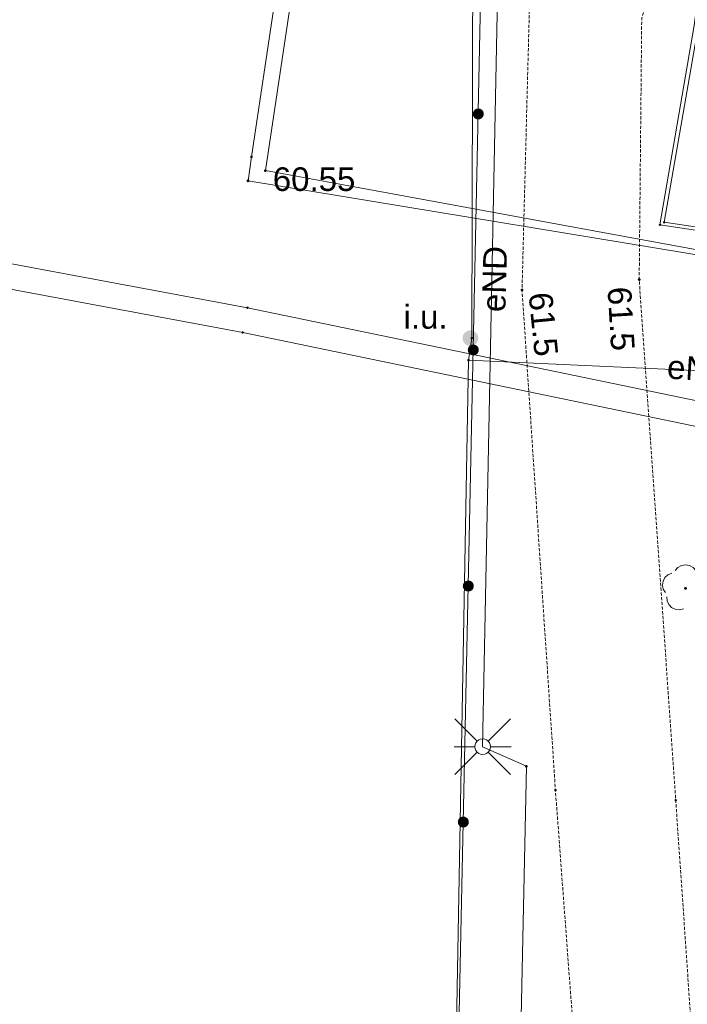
# Paper-space layout 'A-01 PLAN SYTUACYJNY' of a CAD drawing. Header units: millimetres. Extents: x 0 to 900, y 0 to 750.
# Tile 46 of 105: x 419 to 462, y 266 to 328. Entities that reach past the tile are written whole.
import ezdxf
from ezdxf.xclip import XClip

# ---------------------------------------------------------------- set-up
doc = ezdxf.new("R2010")
doc.units = ezdxf.units.MM
doc.header["$MEASUREMENT"] = 0
doc.header["$XCLIPFRAME"] = 0
doc.linetypes.add('PRZER2-1', pattern=[1.5, 1, -0.5])
doc.layers.add('A_mapa_Nr_pióra__2', color=8, linetype='Continuous', lineweight=13)
doc.layers.add('A_podrys', color=7, linetype='Continuous')
doc.styles.add('STYL_AUTOMATYCZNY_1', font='arial.ttf')

# ---------------------------------------------------------------- blocks, each defined once
blk = doc.blocks.new('Rysunek_3_3', base_point=(-1239.757, 488.381))
at = {"layer": 'A_mapa_Nr_pióra__2', "linetype": 'Continuous', "lineweight": 13}
for points in [[(448.908, 322.35), (448.898, 322.441), (448.865, 322.526), (448.811, 322.599), (448.739, 322.656), (448.656, 322.693), (448.565, 322.707), (448.475, 322.697), (448.389, 322.664), (448.316, 322.61), (448.259, 322.538), (448.222, 322.455), (448.208, 322.365), (448.218, 322.274), (448.251, 322.189), (448.305, 322.115), (448.377, 322.058), (448.46, 322.021), (448.551, 322.007), (448.641, 322.017), (448.727, 322.05), (448.8, 322.104), (448.857, 322.176), (448.894, 322.259)], [(448.908, 322.35), (448.898, 322.441), (448.865, 322.526), (448.811, 322.599), (448.739, 322.656), (448.656, 322.693), (448.565, 322.707), (448.475, 322.697), (448.389, 322.664), (448.316, 322.61), (448.259, 322.538), (448.222, 322.455), (448.208, 322.365), (448.218, 322.274), (448.251, 322.189), (448.305, 322.115), (448.377, 322.058), (448.46, 322.021), (448.551, 322.007), (448.641, 322.017), (448.727, 322.05), (448.8, 322.104), (448.857, 322.176), (448.894, 322.259)], [(433.842, 318.11), (433.845, 318.087), (433.854, 318.065), (433.869, 318.046), (433.887, 318.032), (433.909, 318.023), (433.932, 318.02), (433.955, 318.023), (433.977, 318.032), (433.996, 318.046), (434.01, 318.065), (434.019, 318.087), (434.022, 318.11), (434.019, 318.133), (434.01, 318.155), (433.996, 318.174), (433.977, 318.188), (433.955, 318.197), (433.932, 318.2), (433.909, 318.197), (433.887, 318.188), (433.869, 318.174), (433.854, 318.155), (433.845, 318.133)], [(458.687, 311.835), (458.69, 311.812), (458.699, 311.79), (458.714, 311.772), (458.732, 311.758), (458.754, 311.749), (458.777, 311.745), (458.8, 311.749), (458.822, 311.758), (458.841, 311.772), (458.855, 311.79), (458.864, 311.812), (458.867, 311.835), (458.864, 311.859), (458.855, 311.88), (458.841, 311.899), (458.822, 311.913), (458.8, 311.922), (458.777, 311.925), (458.754, 311.922), (458.732, 311.913), (458.714, 311.899), (458.699, 311.88), (458.69, 311.859)], [(451.247, 311.175), (451.25, 311.152), (451.259, 311.13), (451.274, 311.112), (451.292, 311.098), (451.314, 311.089), (451.337, 311.085), (451.36, 311.089), (451.382, 311.098), (451.401, 311.112), (451.415, 311.13), (451.424, 311.152), (451.427, 311.175), (451.424, 311.199), (451.415, 311.22), (451.401, 311.239), (451.382, 311.253), (451.36, 311.262), (451.337, 311.265), (451.314, 311.262), (451.292, 311.253), (451.274, 311.239), (451.259, 311.22), (451.25, 311.199)], [(447.558, 308.11), (447.575, 307.98), (447.625, 307.86), (447.705, 307.756), (447.808, 307.677), (447.929, 307.627), (448.058, 307.61), (448.188, 307.627), (448.308, 307.677), (448.412, 307.756), (448.491, 307.86), (448.541, 307.98), (448.558, 308.11), (448.541, 308.239), (448.491, 308.36), (448.412, 308.463), (448.308, 308.543), (448.188, 308.593), (448.058, 308.61), (447.929, 308.593), (447.808, 308.543), (447.705, 308.463), (447.625, 308.36), (447.575, 308.239)], [(448.592, 307.353), (448.582, 307.444), (448.548, 307.529), (448.494, 307.603), (448.423, 307.66), (448.339, 307.697), (448.249, 307.71), (448.158, 307.7), (448.073, 307.667), (447.999, 307.613), (447.942, 307.542), (447.906, 307.458), (447.892, 307.368), (447.902, 307.277), (447.935, 307.192), (447.989, 307.118), (448.06, 307.061), (448.144, 307.024), (448.234, 307.011), (448.325, 307.021), (448.41, 307.054), (448.484, 307.108), (448.541, 307.179), (448.578, 307.263)], [(448.592, 307.353), (448.582, 307.444), (448.548, 307.529), (448.494, 307.603), (448.423, 307.66), (448.339, 307.697), (448.249, 307.71), (448.158, 307.7), (448.073, 307.667), (447.999, 307.613), (447.942, 307.542), (447.906, 307.458), (447.892, 307.368), (447.902, 307.277), (447.935, 307.192), (447.989, 307.118), (448.06, 307.061), (448.144, 307.024), (448.234, 307.011), (448.325, 307.021), (448.41, 307.054), (448.484, 307.108), (448.541, 307.179), (448.578, 307.263)], [(448.275, 292.356), (448.265, 292.447), (448.232, 292.532), (448.178, 292.606), (448.107, 292.663), (448.023, 292.7), (447.933, 292.714), (447.842, 292.704), (447.757, 292.671), (447.683, 292.616), (447.626, 292.545), (447.589, 292.462), (447.575, 292.371), (447.585, 292.28), (447.619, 292.195), (447.673, 292.122), (447.744, 292.064), (447.828, 292.028), (447.918, 292.014), (448.009, 292.024), (448.094, 292.057), (448.168, 292.111), (448.225, 292.182), (448.261, 292.266)], [(448.275, 292.356), (448.265, 292.447), (448.232, 292.532), (448.178, 292.606), (448.107, 292.663), (448.023, 292.7), (447.933, 292.714), (447.842, 292.704), (447.757, 292.671), (447.683, 292.616), (447.626, 292.545), (447.589, 292.462), (447.575, 292.371), (447.585, 292.28), (447.619, 292.195), (447.673, 292.122), (447.744, 292.064), (447.828, 292.028), (447.918, 292.014), (448.009, 292.024), (448.094, 292.057), (448.168, 292.111), (448.225, 292.182), (448.261, 292.266)], [(461.717, 292.125), (461.745, 292.13), (461.77, 292.143), (461.79, 292.163), (461.803, 292.188), (461.807, 292.215), (461.803, 292.243), (461.79, 292.268), (461.77, 292.288), (461.745, 292.301), (461.717, 292.305), (461.689, 292.301), (461.664, 292.288), (461.644, 292.268), (461.632, 292.243), (461.627, 292.215), (461.632, 292.188), (461.644, 292.163), (461.664, 292.143), (461.689, 292.13)], [(447.959, 277.36), (447.949, 277.451), (447.916, 277.536), (447.862, 277.609), (447.79, 277.666), (447.707, 277.703), (447.616, 277.717), (447.526, 277.707), (447.44, 277.674), (447.367, 277.62), (447.31, 277.548), (447.273, 277.465), (447.259, 277.375), (447.269, 277.284), (447.302, 277.199), (447.356, 277.125), (447.428, 277.068), (447.511, 277.031), (447.602, 277.017), (447.692, 277.027), (447.778, 277.06), (447.851, 277.114), (447.908, 277.186), (447.945, 277.269)], [(447.959, 277.36), (447.949, 277.451), (447.916, 277.536), (447.862, 277.609), (447.79, 277.666), (447.707, 277.703), (447.616, 277.717), (447.526, 277.707), (447.44, 277.674), (447.367, 277.62), (447.31, 277.548), (447.273, 277.465), (447.259, 277.375), (447.269, 277.284), (447.302, 277.199), (447.356, 277.125), (447.428, 277.068), (447.511, 277.031), (447.602, 277.017), (447.692, 277.027), (447.778, 277.06), (447.851, 277.114), (447.908, 277.186), (447.945, 277.269)]]:
    blk.add_hatch(color=8, dxfattribs=at).paths.add_polyline_path(points)
at = {"layer": 'A_mapa_Nr_pióra__2', "color": 8, "linetype": 'Continuous', "lineweight": 13, "ltscale": 0.2, "flags": 128}
for points in [[(432.617, 445.155), (432.877, 445.095), (433.117, 446.155), (447.937, 443.215), (448.417, 441.595), (445.697, 423.275), (444.657, 417.155), (439.737, 393.935), (439.397, 391.295), (440.337, 388.935), (447.457, 376.695), (453.377, 368.975), (460.477, 358.535), (465.597, 350.695), (464.337, 342.035), (462.537, 327.995), (460.357, 315.475), (471.177, 313.855)], [(471.137, 313.655), (460.097, 315.315), (462.257, 327.975), (464.117, 342.075), (465.337, 350.735), (460.197, 358.395), (453.097, 368.815), (447.197, 376.515), (440.077, 388.815), (439.077, 391.215), (439.437, 393.995), (444.257, 417.235), (445.297, 423.315), (448.117, 441.575), (447.657, 443.035), (433.257, 446.035), (432.957, 444.795), (432.557, 444.895)], [(471.137, 313.655), (460.097, 315.315), (462.257, 327.975), (464.117, 342.075), (465.337, 350.735), (460.197, 358.395), (453.097, 368.815), (447.197, 376.515), (440.077, 388.815), (439.077, 391.215), (439.437, 393.995), (444.257, 417.235), (445.297, 423.315), (448.117, 441.575), (447.657, 443.035), (433.257, 446.035), (432.957, 444.795), (432.557, 444.895)], [(431.521, 439.43), (452.329, 434.841), (445.094, 385.977), (435.039, 318.754), (489.521, 308.747)], [(486.668, 241.605), (487.062, 241.534), (488.271, 248.224), (481.991, 308.633), (481.817, 310.215), (433.937, 318.115), (434.159, 319.633), (444.112, 386.164), (451.272, 434.634), (431.441, 439.01)], [(433.899, 310.046), (299.423, 335.164), (254.657, 343.209), (157.095, 362.974), (71.397, 379.455)], [(433.601, 308.475), (299.141, 333.589), (254.323, 341.44), (156.666, 360.715)], [(348.917, 354.355), (448.837, 335.595), (446.697, 234.135)], [(389.504, 344.103), (448.216, 332.73), (448.158, 308.108), (447.933, 306.712), (446.136, 206.933), (445.245, 157.472)], [(451.611, 280.909), (448.837, 282.155), (450.028, 342.508)], [(447.933, 306.712), (465.489, 305.903), (469.726, 319.342), (472.088, 318.883)], [(433.899, 310.046), (573.724, 281.084)], [(571.578, 279.852), (433.601, 308.475)], [(448.058, 308.11), (448.158, 308.108)], [(461.069, 293.342), (461.236, 293.541), (461.461, 293.67), (461.717, 293.715), (461.973, 293.67), (462.198, 293.541), (462.366, 293.342)], [(460.445, 291.947), (460.308, 292.167), (460.254, 292.422), (460.291, 292.679), (460.413, 292.908), (460.605, 293.083), (460.846, 293.18)], [(461.58, 290.923), (461.327, 290.86), (461.069, 290.888), (460.836, 291.002), (460.655, 291.189), (460.549, 291.426), (460.53, 291.685)], [(448.484, 282.509), (447.069, 283.923)], [(449.191, 282.509), (450.605, 283.923)], [(448.337, 282.155), (447.037, 282.155)], [(449.337, 282.155), (450.637, 282.155)], [(448.484, 281.802), (447.069, 280.388)], [(449.191, 281.802), (450.605, 280.388)], [(518.455, 221.039), (516.56, 221.382), (479.332, 229.515), (450.581, 232.122), (451.611, 280.909)]]:
    blk.add_lwpolyline(points, dxfattribs=at)
at = {"layer": 'A_mapa_Nr_pióra__2', "color": 8, "linetype": 'PRZER2-1', "lineweight": 13, "ltscale": 0.2, "flags": 128}
for points in [[(530.617, 320.735), (525.417, 317.535), (523.017, 303.175), (522.237, 283.395), (520.817, 255.655), (517.957, 240.475), (513.517, 231.175), (498.937, 231.475), (498.397, 228.635), (456.657, 236.575), (455.417, 253.115), (453.457, 279.395), (451.337, 311.175), (451.817, 329.555), (453.317, 343.835)], [(462.977, 342.335), (458.937, 328.435), (458.777, 311.835), (461.097, 278.755), (462.557, 257.495), (465.697, 250.735), (472.517, 247.415), (477.497, 241.375)]]:
    blk.add_lwpolyline(points, dxfattribs=at)
at = {"layer": 'A_mapa_Nr_pióra__2', "color": 8, "linetype": 'Continuous', "lineweight": 13, "ltscale": 0.2, "flags": 128}
for points in [[(434.114, 319.617), (434.114, 319.649), (434.143, 319.678), (434.175, 319.678), (434.204, 319.649), (434.204, 319.617), (434.175, 319.588), (434.143, 319.588)], [(434.994, 318.738), (434.994, 318.77), (435.023, 318.799), (435.055, 318.799), (435.084, 318.77), (435.084, 318.738), (435.055, 318.709), (435.023, 318.709)], [(433.892, 318.1), (433.892, 318.131), (433.921, 318.16), (433.953, 318.16), (433.982, 318.131), (433.982, 318.1), (433.953, 318.07), (433.921, 318.07)], [(460.052, 315.3), (460.052, 315.331), (460.081, 315.36), (460.113, 315.36), (460.142, 315.331), (460.142, 315.3), (460.113, 315.27), (460.081, 315.27)], [(460.312, 315.46), (460.312, 315.491), (460.341, 315.52), (460.373, 315.52), (460.402, 315.491), (460.402, 315.46), (460.373, 315.43), (460.341, 315.43)], [(433.854, 310.031), (433.854, 310.062), (433.883, 310.091), (433.915, 310.091), (433.944, 310.062), (433.944, 310.031), (433.915, 310.001), (433.883, 310.001)], [(433.556, 308.459), (433.556, 308.49), (433.585, 308.52), (433.617, 308.52), (433.646, 308.49), (433.646, 308.459), (433.617, 308.43), (433.585, 308.43)], [(448.113, 308.092), (448.113, 308.124), (448.142, 308.153), (448.174, 308.153), (448.203, 308.124), (448.203, 308.092), (448.174, 308.063), (448.142, 308.063)], [(447.888, 306.696), (447.888, 306.728), (447.917, 306.757), (447.949, 306.757), (447.978, 306.728), (447.978, 306.696), (447.949, 306.667), (447.917, 306.667)], [(448.837, 282.655), (448.967, 282.638), (449.087, 282.588), (449.191, 282.509), (449.27, 282.405), (449.32, 282.285), (449.337, 282.155), (449.32, 282.026), (449.27, 281.905), (449.191, 281.802), (449.087, 281.722), (448.967, 281.673), (448.837, 281.655), (448.708, 281.673), (448.587, 281.722), (448.484, 281.802), (448.404, 281.905), (448.354, 282.026), (448.337, 282.155), (448.354, 282.285), (448.404, 282.405), (448.484, 282.509), (448.587, 282.588), (448.708, 282.638)], [(451.566, 280.893), (451.566, 280.925), (451.595, 280.954), (451.627, 280.954), (451.656, 280.925), (451.656, 280.893), (451.627, 280.864), (451.595, 280.864)], [(453.412, 279.38), (453.412, 279.411), (453.441, 279.44), (453.473, 279.44), (453.502, 279.411), (453.502, 279.38), (453.473, 279.35), (453.441, 279.35)], [(461.052, 278.74), (461.052, 278.771), (461.081, 278.8), (461.113, 278.8), (461.142, 278.771), (461.142, 278.74), (461.113, 278.71), (461.081, 278.71)]]:
    blk.add_lwpolyline(points, close=True, dxfattribs=at)
at = {"layer": 'A_mapa_Nr_pióra__2', "color": 8, "linetype": 'Continuous', "lineweight": 13, "char_height": 1.5, "attachment_point": 7, "style": 'STYL_AUTOMATYCZNY_1'}
for s, insert in [('\\A1;{\\pql;\\fArial|b0|i0|c238|p0;\\W1.000000;60.55}', (435.51, 317.443)), ('\\A1;{\\pql;\\fArial|b0|i0|c238|p0;\\W1.000000;i.u.}', (443.816, 308.694))]:
    blk.add_mtext(s, dxfattribs=dict(at, insert=insert))
for s, insert, rotation in [('\\A1;{\\pql;\\fArial|b0|i0|c238|p0;\\W1.000000;eND}', (450.293, 309.753), 88.31075), ('\\A1;{\\pql;\\fArial|b0|i0|c238|p0;\\W1.000000;61.5}', (451.73, 310.948), 275.62561), ('\\A1;{\\pql;\\fArial|b0|i0|c238|p0;\\W1.000000;61.5}', (456.743, 311.335), 273.39637), ('\\A1;{\\pql;\\fArial|b0|i0|c238|p0;\\W1.000000;eNA}', (460.507, 305.53), 356.30941)]:
    blk.add_mtext(s, dxfattribs=dict(at, insert=insert, rotation=rotation))

psp = doc.layouts.new('A-01 PLAN SYTUACYJNY')

# ---------------------------------------------------------------- block references
at = {"layer": 'A_podrys', "color": 37, "linetype": 'Continuous', "lineweight": 5, "true_color": 0x656532}
ref = psp.add_blockref('Rysunek_3_3', (-1239.757, 488.381), dxfattribs=at)
XClip(ref).set_block_clipping_path([(29.90003743, 157.4723136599), (895.1, 745.1)])

doc.saveas('drawing.dxf')
